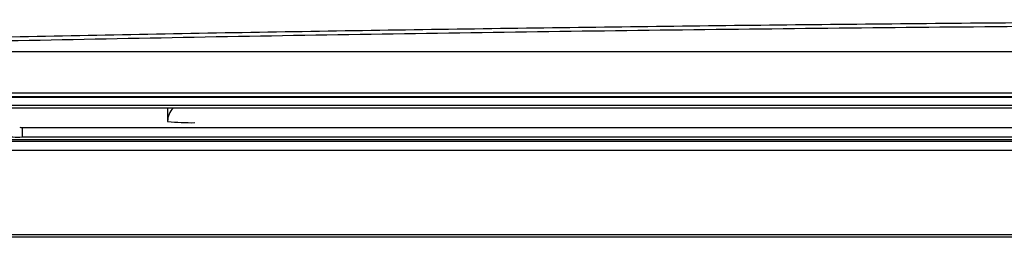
# Model space of a CAD drawing. Header units: millimetres. Extents: x -0.66 to 0.91, y -0.4 to 0.64.
# Tile 17 of 171: x -0.0023 to 0.0503, y -0.036 to -0.0244. Entities that reach past the tile are written whole.
import ezdxf

# ---------------------------------------------------------------- set-up
doc = ezdxf.new("R2010")
doc.units = ezdxf.units.MM
doc.layers.add('FORMAT', color=7, linetype='Continuous')

msp = doc.modelspace()

# ---------------------------------------------------------------- linework, layer by layer
at = {"layer": 'FORMAT', "color": 7, "linetype": 'Continuous', "lineweight": 25}
for p, q in [((-0.008394, -0.026087), (0.185535, -0.026087)), ((-0.013275, -0.028293), (0.190417, -0.028293)), ((-0.016138, -0.028529), (0.193279, -0.028529)), ((0.088571, -0.02851), (-0.016118, -0.02851)), ((0.183571, -0.028967), (-0.006429, -0.028967)), ((0.183571, -0.028976), (-0.006429, -0.028976)), ((0.05373, -0.029112), (-0.002186, -0.029112)), ((0.005588, -0.029112), (0.005588, -0.029828)), ((-0.002186, -0.030142), (-0.002186, -0.030657)), ((-0.002186, -0.030142), (0.053461, -0.030142)), ((-0.002979, -0.030792), (0.053996, -0.030792)), ((0.054008, -0.030802), (-0.002979, -0.030802)), ((-0.002979, -0.03088), (0.052888, -0.03088)), ((-0.002186, -0.030657), (0.053836, -0.030657)), ((0.052121, -0.03138), (-0.005257, -0.03138)), ((0.203614, -0.03602), (-0.026473, -0.03602)), ((0.203483, -0.035889), (-0.026342, -0.035889))]:
    msp.add_line(p, q, dxfattribs=at)
for centre, radius, start, end in [((-0.002437, -0.043512), 0.014402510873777, 89.001369, 92.998326), ((0.006588, -0.029828), 0.0009997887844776, 134.186009, 179.998856), ((0.006843, -0.017453), 0.0124393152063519, 264.209705, 270.964967), ((-0.00222, -0.028158), 0.0019837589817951, 267.001674, 270.998631), ((-0.002437, -0.016256), 0.0144025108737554, 267.001674, 270.998631)]:
    msp.add_arc(centre, radius, start, end, dxfattribs=at)
for points, knots in [([(-0.0091379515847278, -0.0254260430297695), (-0.0042821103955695, -0.0253262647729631), (0.0054295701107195, -0.0251267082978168), (0.0201549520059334, -0.0248864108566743), (0.0349893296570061, -0.0246897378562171), (0.0500192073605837, -0.0245405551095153), (0.0652189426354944, -0.0244392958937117), (0.0805757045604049, -0.0243876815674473), (0.0959806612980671, -0.0243866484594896), (0.1125419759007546, -0.0244403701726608), (0.1302221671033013, -0.0245625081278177), (0.1489981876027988, -0.0247703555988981), (0.1677264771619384, -0.0250497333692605), (0.1800904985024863, -0.0253005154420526), (0.1862792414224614, -0.0254260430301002)], [0, 0, 0, 0, 0.0758394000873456, 0.1516787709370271, 0.2276845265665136, 0.3039225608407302, 0.3816002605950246, 0.4593883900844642, 0.5375112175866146, 0.6157464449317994, 0.7112905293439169, 0.8070401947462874, 0.903415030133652, 1, 1, 1, 1]), ([(0.1842509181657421, -0.0256070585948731), (0.1779607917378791, -0.025481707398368), (0.1653862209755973, -0.0252311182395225), (0.1462870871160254, -0.0249552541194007), (0.1270769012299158, -0.0247535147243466), (0.1077710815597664, -0.0246334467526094), (0.0884432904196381, -0.024593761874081), (0.0691338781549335, -0.0246345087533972), (0.0498841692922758, -0.0247551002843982), (0.0307326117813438, -0.0249568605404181), (0.0116943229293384, -0.0252322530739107), (-0.000839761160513, -0.025482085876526), (-0.0071096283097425, -0.0256070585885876)], [0, 0, 0, 0, 0.1001895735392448, 0.2002886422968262, 0.3004875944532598, 0.4005991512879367, 0.5007520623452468, 0.6006251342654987, 0.7004567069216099, 0.8003539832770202, 0.9001319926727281, 0.9999999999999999, 0.9999999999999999, 0.9999999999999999, 0.9999999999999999])]:
    msp.add_open_spline(points, degree=3, knots=knots, dxfattribs=at)

doc.saveas('drawing.dxf')
